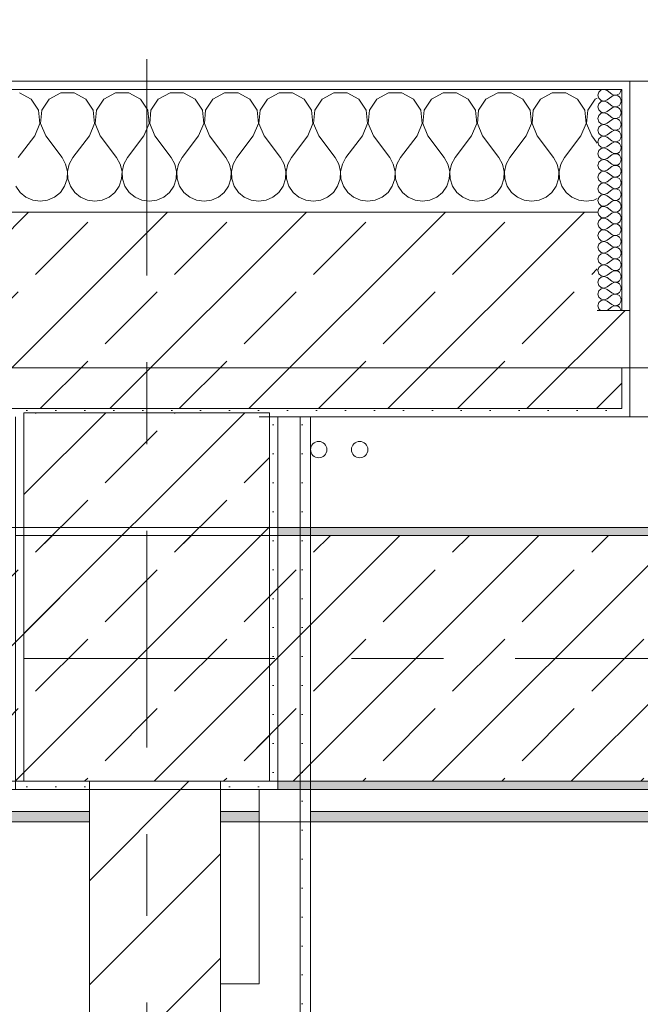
# Model space of a CAD drawing. Header units: metres. Extents: x -3.6 to 84.5, y -11 to 16.8.
# Tile 74 of 256: x 7.6 to 8.3, y 12.7 to 13.9. Entities that reach past the tile are written whole.
import ezdxf

# ---------------------------------------------------------------- set-up
doc = ezdxf.new("R2010")
doc.units = ezdxf.units.M
doc.header["$MEASUREMENT"] = 0
for name, pattern in [('Achse', [0.2, 0.1, -0.05, 0, -0.05]), ('Strichlinie doppelt', [0.546806, 0.264583, -0.105833, 0.070556, -0.105833]), ('Wipeout_Contour', [1, 0, -1])]:
    doc.linetypes.add(name, pattern=pattern)
for name, color, linetype in [('451 - Universal.Achsen Raster', 7, 'Continuous'), ('604 - Struktur.Wand Aussen', 7, 'Continuous'), ('605 - Struktur.Wand Innen', 7, 'Continuous'), ('607 - Struktur.Stütze', 7, 'Continuous'), ('608 - Struktur.Träger', 7, 'Continuous'), ('801 - HKLSE.Heizung_ Klima_ Lüftung', 7, 'Continuous'), ('Neubau_606 - Struktur.Wand Innen Ausbau', 7, 'Continuous'), ('Neubau_653 - Abdeckung.TB Verkofferung', 7, 'Continuous')]:
    doc.layers.add(name, color=color, linetype=linetype)
pattern_1 = [(45, (0, 0), (-0.01767767, 0.01767767), [0, -0.025])]
pattern_2 = [(45, (0, 0), (-0.0848528, 0.0848528), []), (45, (-0.04243, 0.04243), (-0.0848528, 0.0848528), [0.09, -0.03])]
pattern_3 = [(0, (0, 0), (0, 0.08660254), [0, -0.05]), (0, (0.025, 0.0433), (0, 0.08660254), [0, -0.05])]

# ---------------------------------------------------------------- blocks, each defined once
blk = doc.blocks.new('*X18')
at = {"layer": '604 - Struktur.Wand Aussen', "color": 7, "linetype": 'Continuous', "lineweight": 5}
for p, q in [((7.5891, 13.833), (7.5748, 13.8407)), ((7.5981, 13.8195), (7.5891, 13.833)), ((7.6109, 13.833), (7.6019, 13.8195)), ((7.6252, 13.8407), (7.6109, 13.833)), ((7.6415, 13.8407), (7.6252, 13.8407)), ((7.6558, 13.833), (7.6415, 13.8407)), ((7.6648, 13.8195), (7.6558, 13.833)), ((7.6776, 13.833), (7.6686, 13.8195)), ((7.6919, 13.8407), (7.6776, 13.833)), ((7.7081, 13.8407), (7.6919, 13.8407)), ((7.7224, 13.833), (7.7081, 13.8407)), ((7.7314, 13.8195), (7.7224, 13.833)), ((7.7442, 13.833), (7.7352, 13.8195)), ((7.7585, 13.8407), (7.7442, 13.833)), ((7.7748, 13.8407), (7.7585, 13.8407)), ((7.7891, 13.833), (7.7748, 13.8407)), ((7.7981, 13.8195), (7.7891, 13.833)), ((7.8109, 13.833), (7.8019, 13.8195)), ((7.8252, 13.8407), (7.8109, 13.833)), ((7.8415, 13.8407), (7.8252, 13.8407)), ((7.8558, 13.833), (7.8415, 13.8407)), ((7.8648, 13.8195), (7.8558, 13.833)), ((7.8776, 13.833), (7.8686, 13.8195)), ((7.8919, 13.8407), (7.8776, 13.833)), ((7.9081, 13.8407), (7.8919, 13.8407)), ((7.9224, 13.833), (7.9081, 13.8407)), ((7.9314, 13.8195), (7.9224, 13.833)), ((7.9442, 13.833), (7.9352, 13.8195)), ((7.9585, 13.8407), (7.9442, 13.833)), ((7.9748, 13.8407), (7.9585, 13.8407)), ((7.9891, 13.833), (7.9748, 13.8407)), ((7.9981, 13.8195), (7.9891, 13.833)), ((8.0109, 13.833), (8.0019, 13.8195)), ((8.0252, 13.8407), (8.0109, 13.833)), ((8.0415, 13.8407), (8.0252, 13.8407)), ((8.0558, 13.833), (8.0415, 13.8407)), ((8.0648, 13.8195), (8.0558, 13.833)), ((8.0776, 13.833), (8.0686, 13.8195)), ((8.0919, 13.8407), (8.0776, 13.833)), ((8.1081, 13.8407), (8.0919, 13.8407)), ((8.1224, 13.833), (8.1081, 13.8407)), ((8.1314, 13.8195), (8.1224, 13.833)), ((8.1442, 13.833), (8.1352, 13.8195)), ((8.1585, 13.8407), (8.1442, 13.833)), ((8.1748, 13.8407), (8.1585, 13.8407)), ((8.1891, 13.833), (8.1748, 13.8407)), ((8.1981, 13.8195), (8.1891, 13.833)), ((8.2109, 13.833), (8.2019, 13.8195)), ((8.2252, 13.8407), (8.2109, 13.833)), ((8.2415, 13.8407), (8.2252, 13.8407)), ((8.2558, 13.833), (8.2415, 13.8407)), ((8.2648, 13.8195), (8.2558, 13.833)), ((8.2776, 13.833), (8.2686, 13.8195)), ((8.28, 13.8343), (8.2776, 13.833)), ((7.5996, 13.8033), (7.5981, 13.8195)), ((7.6019, 13.8195), (7.6004, 13.8033)), ((7.6663, 13.8033), (7.6648, 13.8195)), ((7.6686, 13.8195), (7.667, 13.8033)), ((7.733, 13.8033), (7.7314, 13.8195)), ((7.7352, 13.8195), (7.7337, 13.8033)), ((7.7996, 13.8033), (7.7981, 13.8195)), ((7.8019, 13.8195), (7.8004, 13.8033)), ((7.8663, 13.8033), (7.8648, 13.8195)), ((7.8686, 13.8195), (7.867, 13.8033)), ((7.933, 13.8033), (7.9314, 13.8195)), ((7.9352, 13.8195), (7.9337, 13.8033)), ((7.9996, 13.8033), (7.9981, 13.8195)), ((8.0019, 13.8195), (8.0004, 13.8033)), ((8.0663, 13.8033), (8.0648, 13.8195)), ((8.0686, 13.8195), (8.067, 13.8033)), ((8.133, 13.8033), (8.1314, 13.8195)), ((8.1352, 13.8195), (8.1337, 13.8033)), ((8.1996, 13.8033), (8.1981, 13.8195)), ((8.2019, 13.8195), (8.2004, 13.8033)), ((8.2663, 13.8033), (8.2648, 13.8195)), ((8.2686, 13.8195), (8.267, 13.8033)), ((7.5933, 13.7883), (7.5996, 13.8033)), ((7.6004, 13.8033), (7.6067, 13.7883)), ((7.66, 13.7883), (7.6663, 13.8033)), ((7.667, 13.8033), (7.6733, 13.7883)), ((7.7267, 13.7883), (7.733, 13.8033)), ((7.7337, 13.8033), (7.74, 13.7883)), ((7.7933, 13.7883), (7.7996, 13.8033)), ((7.8004, 13.8033), (7.8067, 13.7883)), ((7.86, 13.7883), (7.8663, 13.8033)), ((7.867, 13.8033), (7.8733, 13.7883)), ((7.9267, 13.7883), (7.933, 13.8033)), ((7.9337, 13.8033), (7.94, 13.7883)), ((7.9933, 13.7883), (7.9996, 13.8033)), ((8.0004, 13.8033), (8.0067, 13.7883)), ((8.06, 13.7883), (8.0663, 13.8033)), ((8.067, 13.8033), (8.0733, 13.7883)), ((8.1267, 13.7883), (8.133, 13.8033)), ((8.1337, 13.8033), (8.14, 13.7883)), ((8.1933, 13.7883), (8.1996, 13.8033)), ((8.2004, 13.8033), (8.2067, 13.7883)), ((8.26, 13.7883), (8.2663, 13.8033)), ((8.267, 13.8033), (8.2733, 13.7883)), ((7.5933, 13.7883), (7.5733, 13.7617)), ((7.6067, 13.7883), (7.6267, 13.7617)), ((7.66, 13.7883), (7.64, 13.7617)), ((7.6733, 13.7883), (7.6933, 13.7617)), ((7.7267, 13.7883), (7.7067, 13.7617)), ((7.74, 13.7883), (7.76, 13.7617)), ((7.7933, 13.7883), (7.7733, 13.7617)), ((7.8067, 13.7883), (7.8267, 13.7617)), ((7.86, 13.7883), (7.84, 13.7617)), ((7.8733, 13.7883), (7.8933, 13.7617)), ((7.9267, 13.7883), (7.9067, 13.7617)), ((7.94, 13.7883), (7.96, 13.7617)), ((7.9933, 13.7883), (7.9733, 13.7617)), ((8.0067, 13.7883), (8.0267, 13.7617)), ((8.06, 13.7883), (8.04, 13.7617)), ((8.0733, 13.7883), (8.0933, 13.7617)), ((8.1267, 13.7883), (8.1067, 13.7617)), ((8.14, 13.7883), (8.16, 13.7617)), ((8.1933, 13.7883), (8.1733, 13.7617)), ((8.2067, 13.7883), (8.2267, 13.7617)), ((8.26, 13.7883), (8.24, 13.7617)), ((8.2733, 13.7883), (8.28, 13.7794)), ((7.6311, 13.7536), (7.6267, 13.7617)), ((7.64, 13.7617), (7.6355, 13.7536)), ((7.6978, 13.7536), (7.6933, 13.7617)), ((7.7067, 13.7617), (7.7022, 13.7536)), ((7.7645, 13.7536), (7.76, 13.7617)), ((7.7733, 13.7617), (7.7689, 13.7536)), ((7.8311, 13.7536), (7.8267, 13.7617)), ((7.84, 13.7617), (7.8355, 13.7536)), ((7.8978, 13.7536), (7.8933, 13.7617)), ((7.9067, 13.7617), (7.9022, 13.7536)), ((7.9645, 13.7536), (7.96, 13.7617)), ((7.9733, 13.7617), (7.9689, 13.7536)), ((8.0311, 13.7536), (8.0267, 13.7617)), ((8.04, 13.7617), (8.0355, 13.7536)), ((8.0978, 13.7536), (8.0933, 13.7617)), ((8.1067, 13.7617), (8.1022, 13.7536)), ((8.1645, 13.7536), (8.16, 13.7617)), ((8.1733, 13.7617), (8.1689, 13.7536)), ((8.2311, 13.7536), (8.2267, 13.7617)), ((8.24, 13.7617), (8.2355, 13.7536)), ((7.6332, 13.7447), (7.6311, 13.7536)), ((7.6355, 13.7536), (7.6335, 13.7447)), ((7.6999, 13.7447), (7.6978, 13.7536)), ((7.7022, 13.7536), (7.7001, 13.7447)), ((7.7665, 13.7447), (7.7645, 13.7536)), ((7.7689, 13.7536), (7.7668, 13.7447)), ((7.8332, 13.7447), (7.8311, 13.7536)), ((7.8355, 13.7536), (7.8335, 13.7447)), ((7.8999, 13.7447), (7.8978, 13.7536)), ((7.9022, 13.7536), (7.9001, 13.7447)), ((7.9665, 13.7447), (7.9645, 13.7536)), ((7.9689, 13.7536), (7.9668, 13.7447)), ((8.0332, 13.7447), (8.0311, 13.7536)), ((8.0355, 13.7536), (8.0335, 13.7447)), ((8.0999, 13.7447), (8.0978, 13.7536)), ((8.1022, 13.7536), (8.1001, 13.7447)), ((8.1665, 13.7447), (8.1645, 13.7536)), ((8.1689, 13.7536), (8.1668, 13.7447)), ((8.2332, 13.7447), (8.2311, 13.7536)), ((8.2355, 13.7536), (8.2335, 13.7447)), ((7.6298, 13.7268), (7.6328, 13.7355)), ((7.6328, 13.7355), (7.6332, 13.7447)), ((7.6335, 13.7447), (7.6339, 13.7355)), ((7.6339, 13.7355), (7.6369, 13.7268)), ((7.6965, 13.7268), (7.6994, 13.7355)), ((7.6994, 13.7355), (7.6999, 13.7447)), ((7.7001, 13.7447), (7.7006, 13.7355)), ((7.7006, 13.7355), (7.7035, 13.7268)), ((7.7631, 13.7268), (7.7661, 13.7355)), ((7.7661, 13.7355), (7.7665, 13.7447)), ((7.7668, 13.7447), (7.7672, 13.7355)), ((7.7672, 13.7355), (7.7702, 13.7268)), ((7.8298, 13.7268), (7.8328, 13.7355)), ((7.8328, 13.7355), (7.8332, 13.7447)), ((7.8335, 13.7447), (7.8339, 13.7355)), ((7.8339, 13.7355), (7.8369, 13.7268)), ((7.8965, 13.7268), (7.8994, 13.7355)), ((7.8994, 13.7355), (7.8999, 13.7447)), ((7.9001, 13.7447), (7.9006, 13.7355)), ((7.9006, 13.7355), (7.9035, 13.7268)), ((7.9631, 13.7268), (7.9661, 13.7355)), ((7.9661, 13.7355), (7.9665, 13.7447)), ((7.9668, 13.7447), (7.9672, 13.7355)), ((7.9672, 13.7355), (7.9702, 13.7268)), ((8.0298, 13.7268), (8.0328, 13.7355)), ((8.0328, 13.7355), (8.0332, 13.7447)), ((8.0335, 13.7447), (8.0339, 13.7355)), ((8.0339, 13.7355), (8.0369, 13.7268)), ((8.0965, 13.7268), (8.0994, 13.7355)), ((8.0994, 13.7355), (8.0999, 13.7447)), ((8.1001, 13.7447), (8.1006, 13.7355)), ((8.1006, 13.7355), (8.1035, 13.7268)), ((8.1631, 13.7268), (8.1661, 13.7355)), ((8.1661, 13.7355), (8.1665, 13.7447)), ((8.1668, 13.7447), (8.1672, 13.7355)), ((8.1672, 13.7355), (8.1702, 13.7268)), ((8.2298, 13.7268), (8.2328, 13.7355)), ((8.2328, 13.7355), (8.2332, 13.7447)), ((8.2335, 13.7447), (8.2339, 13.7355)), ((8.2339, 13.7355), (8.2369, 13.7268)), ((7.5702, 13.7268), (7.5754, 13.7192)), ((7.6246, 13.7192), (7.6298, 13.7268)), ((7.6369, 13.7268), (7.6421, 13.7192)), ((7.6913, 13.7192), (7.6965, 13.7268)), ((7.7035, 13.7268), (7.7087, 13.7192)), ((7.7579, 13.7192), (7.7631, 13.7268)), ((7.7702, 13.7268), (7.7754, 13.7192)), ((7.8246, 13.7192), (7.8298, 13.7268)), ((7.8369, 13.7268), (7.8421, 13.7192)), ((7.8913, 13.7192), (7.8965, 13.7268)), ((7.9035, 13.7268), (7.9087, 13.7192)), ((7.9579, 13.7192), (7.9631, 13.7268)), ((7.9702, 13.7268), (7.9754, 13.7192)), ((8.0246, 13.7192), (8.0298, 13.7268)), ((8.0369, 13.7268), (8.0421, 13.7192)), ((8.0913, 13.7192), (8.0965, 13.7268)), ((8.1035, 13.7268), (8.1087, 13.7192)), ((8.1579, 13.7192), (8.1631, 13.7268)), ((8.1702, 13.7268), (8.1754, 13.7192)), ((8.2246, 13.7192), (8.2298, 13.7268)), ((8.2369, 13.7268), (8.2421, 13.7192)), ((7.5754, 13.7192), (7.5825, 13.7133)), ((7.5825, 13.7133), (7.5909, 13.7096)), ((7.5909, 13.7096), (7.6, 13.7083)), ((7.6, 13.7083), (7.6091, 13.7096)), ((7.6091, 13.7096), (7.6175, 13.7133)), ((7.6175, 13.7133), (7.6246, 13.7192)), ((7.6421, 13.7192), (7.6491, 13.7133)), ((7.6491, 13.7133), (7.6576, 13.7096)), ((7.6576, 13.7096), (7.6667, 13.7083)), ((7.6667, 13.7083), (7.6758, 13.7096)), ((7.6758, 13.7096), (7.6842, 13.7133)), ((7.6842, 13.7133), (7.6913, 13.7192)), ((7.7087, 13.7192), (7.7158, 13.7133)), ((7.7158, 13.7133), (7.7242, 13.7096)), ((7.7242, 13.7096), (7.7333, 13.7083)), ((7.7333, 13.7083), (7.7424, 13.7096)), ((7.7424, 13.7096), (7.7509, 13.7133)), ((7.7509, 13.7133), (7.7579, 13.7192)), ((7.7754, 13.7192), (7.7825, 13.7133)), ((7.7825, 13.7133), (7.7909, 13.7096)), ((7.7909, 13.7096), (7.8, 13.7083)), ((7.8, 13.7083), (7.8091, 13.7096)), ((7.8091, 13.7096), (7.8175, 13.7133)), ((7.8175, 13.7133), (7.8246, 13.7192)), ((7.8421, 13.7192), (7.8491, 13.7133)), ((7.8491, 13.7133), (7.8576, 13.7096)), ((7.8576, 13.7096), (7.8667, 13.7083)), ((7.8667, 13.7083), (7.8758, 13.7096)), ((7.8758, 13.7096), (7.8842, 13.7133)), ((7.8842, 13.7133), (7.8913, 13.7192)), ((7.9087, 13.7192), (7.9158, 13.7133)), ((7.9158, 13.7133), (7.9242, 13.7096)), ((7.9242, 13.7096), (7.9333, 13.7083)), ((7.9333, 13.7083), (7.9424, 13.7096)), ((7.9424, 13.7096), (7.9509, 13.7133)), ((7.9509, 13.7133), (7.9579, 13.7192)), ((7.9754, 13.7192), (7.9825, 13.7133)), ((7.9825, 13.7133), (7.9909, 13.7096)), ((7.9909, 13.7096), (8, 13.7083)), ((8, 13.7083), (8.0091, 13.7096)), ((8.0091, 13.7096), (8.0175, 13.7133)), ((8.0175, 13.7133), (8.0246, 13.7192)), ((8.0421, 13.7192), (8.0491, 13.7133)), ((8.0491, 13.7133), (8.0576, 13.7096)), ((8.0576, 13.7096), (8.0667, 13.7083)), ((8.0667, 13.7083), (8.0758, 13.7096)), ((8.0758, 13.7096), (8.0842, 13.7133)), ((8.0842, 13.7133), (8.0913, 13.7192)), ((8.1087, 13.7192), (8.1158, 13.7133)), ((8.1158, 13.7133), (8.1242, 13.7096)), ((8.1242, 13.7096), (8.1333, 13.7083)), ((8.1333, 13.7083), (8.1424, 13.7096)), ((8.1424, 13.7096), (8.1509, 13.7133)), ((8.1509, 13.7133), (8.1579, 13.7192)), ((8.1754, 13.7192), (8.1825, 13.7133)), ((8.1825, 13.7133), (8.1909, 13.7096)), ((8.1909, 13.7096), (8.2, 13.7083)), ((8.2, 13.7083), (8.2091, 13.7096)), ((8.2091, 13.7096), (8.2175, 13.7133)), ((8.2175, 13.7133), (8.2246, 13.7192)), ((8.2421, 13.7192), (8.2491, 13.7133)), ((8.2491, 13.7133), (8.2576, 13.7096)), ((8.2576, 13.7096), (8.2667, 13.7083)), ((8.2667, 13.7083), (8.2758, 13.7096)), ((8.2758, 13.7096), (8.28, 13.7115))]:
    blk.add_line(p, q, dxfattribs=at)
blk = doc.blocks.new('*X40')
at = {"layer": '604 - Struktur.Wand Aussen', "color": 7, "linetype": 'Continuous', "lineweight": 5}
for p, q in [((8.2847, 13.8442), (8.2818, 13.8416)), ((8.2885, 13.845), (8.2847, 13.8442)), ((8.2921, 13.8436), (8.2885, 13.845)), ((8.2921, 13.8436), (8.2979, 13.8393)), ((8.3082, 13.8412), (8.309, 13.843)), ((8.309, 13.843), (8.3093, 13.845)), ((8.2818, 13.8416), (8.2807, 13.8379)), ((8.2807, 13.8379), (8.2818, 13.8341)), ((8.2818, 13.8341), (8.2847, 13.8315)), ((8.2847, 13.83), (8.2818, 13.8273)), ((8.2847, 13.8315), (8.2885, 13.8307)), ((8.2885, 13.8307), (8.2847, 13.83)), ((8.2885, 13.8307), (8.2921, 13.8321)), ((8.2921, 13.8293), (8.2885, 13.8307)), ((8.2921, 13.8321), (8.2979, 13.8364)), ((8.2979, 13.8393), (8.2996, 13.8383)), ((8.2996, 13.8374), (8.2979, 13.8364)), ((8.2996, 13.8383), (8.3015, 13.8379)), ((8.3015, 13.8378), (8.2996, 13.8374)), ((8.3015, 13.8379), (8.3035, 13.838)), ((8.3035, 13.8377), (8.3015, 13.8378)), ((8.3035, 13.838), (8.3053, 13.8386)), ((8.3053, 13.8371), (8.3035, 13.8377)), ((8.3053, 13.8386), (8.307, 13.8397)), ((8.307, 13.836), (8.3053, 13.8371)), ((8.307, 13.8397), (8.3082, 13.8412)), ((8.3082, 13.8345), (8.307, 13.836)), ((8.309, 13.8327), (8.3082, 13.8345)), ((8.3093, 13.8307), (8.309, 13.8327)), ((8.309, 13.8288), (8.3093, 13.8307)), ((8.2818, 13.8273), (8.2807, 13.8236)), ((8.2807, 13.8236), (8.2818, 13.8198)), ((8.2818, 13.8198), (8.2847, 13.8172)), ((8.2885, 13.8165), (8.2921, 13.8179)), ((8.2921, 13.8293), (8.2979, 13.825)), ((8.2921, 13.8179), (8.2979, 13.8221)), ((8.2979, 13.825), (8.2996, 13.824)), ((8.2996, 13.8231), (8.2979, 13.8221)), ((8.2996, 13.824), (8.3015, 13.8236)), ((8.3015, 13.8235), (8.2996, 13.8231)), ((8.3015, 13.8236), (8.3035, 13.8237)), ((8.3035, 13.8234), (8.3015, 13.8235)), ((8.3035, 13.8237), (8.3053, 13.8243)), ((8.3053, 13.8228), (8.3035, 13.8234)), ((8.3053, 13.8243), (8.307, 13.8254)), ((8.307, 13.8217), (8.3053, 13.8228)), ((8.307, 13.8254), (8.3082, 13.827)), ((8.3082, 13.8202), (8.307, 13.8217)), ((8.3082, 13.827), (8.309, 13.8288)), ((8.309, 13.8184), (8.3082, 13.8202)), ((8.3093, 13.8164), (8.309, 13.8184)), ((8.2818, 13.813), (8.2807, 13.8093)), ((8.2807, 13.8093), (8.2818, 13.8055)), ((8.2847, 13.8157), (8.2818, 13.813)), ((8.2847, 13.8172), (8.2885, 13.8165)), ((8.2885, 13.8164), (8.2847, 13.8157)), ((8.2921, 13.815), (8.2885, 13.8164)), ((8.2921, 13.815), (8.2979, 13.8107)), ((8.2921, 13.8036), (8.2979, 13.8079)), ((8.2979, 13.8107), (8.2996, 13.8098)), ((8.2996, 13.8088), (8.2979, 13.8079)), ((8.2996, 13.8098), (8.3015, 13.8093)), ((8.3015, 13.8093), (8.2996, 13.8088)), ((8.3015, 13.8093), (8.3035, 13.8094)), ((8.3035, 13.8092), (8.3015, 13.8093)), ((8.3035, 13.8094), (8.3053, 13.81)), ((8.3053, 13.8085), (8.3035, 13.8092)), ((8.3053, 13.81), (8.307, 13.8112)), ((8.307, 13.8074), (8.3053, 13.8085)), ((8.307, 13.8112), (8.3082, 13.8127)), ((8.3082, 13.8059), (8.307, 13.8074)), ((8.3082, 13.8127), (8.309, 13.8145)), ((8.309, 13.8041), (8.3082, 13.8059)), ((8.309, 13.8145), (8.3093, 13.8164)), ((8.2818, 13.7988), (8.2807, 13.795)), ((8.2807, 13.795), (8.2818, 13.7912)), ((8.2818, 13.8055), (8.2847, 13.8029)), ((8.2847, 13.8014), (8.2818, 13.7988)), ((8.2847, 13.8029), (8.2885, 13.8022)), ((8.2885, 13.8021), (8.2847, 13.8014)), ((8.2885, 13.8022), (8.2921, 13.8036)), ((8.2921, 13.8007), (8.2885, 13.8021)), ((8.2921, 13.8007), (8.2979, 13.7964)), ((8.2979, 13.7964), (8.2996, 13.7955)), ((8.2996, 13.7945), (8.2979, 13.7936)), ((8.2996, 13.7955), (8.3015, 13.795)), ((8.3015, 13.795), (8.2996, 13.7945)), ((8.3015, 13.795), (8.3035, 13.7951)), ((8.3035, 13.7949), (8.3015, 13.795)), ((8.3035, 13.7951), (8.3053, 13.7958)), ((8.3053, 13.7942), (8.3035, 13.7949)), ((8.3053, 13.7958), (8.307, 13.7969)), ((8.307, 13.7931), (8.3053, 13.7942)), ((8.307, 13.7969), (8.3082, 13.7984)), ((8.3082, 13.7984), (8.309, 13.8002)), ((8.3093, 13.8021), (8.309, 13.8041)), ((8.309, 13.8002), (8.3093, 13.8021)), ((8.2818, 13.7845), (8.2807, 13.7807)), ((8.2818, 13.7912), (8.2847, 13.7886)), ((8.2847, 13.7871), (8.2818, 13.7845)), ((8.2847, 13.7886), (8.2885, 13.7879)), ((8.2885, 13.7878), (8.2847, 13.7871)), ((8.2885, 13.7879), (8.2921, 13.7893)), ((8.2921, 13.7864), (8.2885, 13.7878)), ((8.2921, 13.7893), (8.2979, 13.7936)), ((8.2921, 13.7864), (8.2979, 13.7821)), ((8.2979, 13.7821), (8.2996, 13.7812)), ((8.3053, 13.7815), (8.307, 13.7826)), ((8.3082, 13.7916), (8.307, 13.7931)), ((8.307, 13.7826), (8.3082, 13.7841)), ((8.309, 13.7898), (8.3082, 13.7916)), ((8.3082, 13.7841), (8.309, 13.7859)), ((8.3093, 13.7879), (8.309, 13.7898)), ((8.309, 13.7859), (8.3093, 13.7879)), ((8.2807, 13.7807), (8.2818, 13.777)), ((8.2818, 13.7702), (8.2807, 13.7664)), ((8.2818, 13.777), (8.2847, 13.7743)), ((8.2847, 13.7728), (8.2818, 13.7702)), ((8.2847, 13.7743), (8.2885, 13.7736)), ((8.2885, 13.7735), (8.2847, 13.7728)), ((8.2885, 13.7736), (8.2921, 13.775)), ((8.2921, 13.7721), (8.2885, 13.7735)), ((8.2921, 13.775), (8.2979, 13.7793)), ((8.2921, 13.7721), (8.2979, 13.7679)), ((8.2996, 13.7802), (8.2979, 13.7793)), ((8.2996, 13.7812), (8.3015, 13.7807)), ((8.3015, 13.7807), (8.2996, 13.7802)), ((8.3015, 13.7807), (8.3035, 13.7808)), ((8.3035, 13.7806), (8.3015, 13.7807)), ((8.3035, 13.7808), (8.3053, 13.7815)), ((8.3053, 13.78), (8.3035, 13.7806)), ((8.307, 13.7788), (8.3053, 13.78)), ((8.3082, 13.7773), (8.307, 13.7788)), ((8.307, 13.7683), (8.3082, 13.7698)), ((8.309, 13.7755), (8.3082, 13.7773)), ((8.3082, 13.7698), (8.309, 13.7716)), ((8.3093, 13.7736), (8.309, 13.7755)), ((8.309, 13.7716), (8.3093, 13.7736)), ((8.2807, 13.7664), (8.2818, 13.7627)), ((8.2818, 13.7627), (8.2847, 13.76)), ((8.2847, 13.7585), (8.2818, 13.7559)), ((8.2847, 13.76), (8.2885, 13.7593)), ((8.2885, 13.7593), (8.2847, 13.7585)), ((8.2885, 13.7593), (8.2921, 13.7607)), ((8.2921, 13.7579), (8.2885, 13.7593)), ((8.2921, 13.7607), (8.2979, 13.765)), ((8.2921, 13.7579), (8.2979, 13.7536)), ((8.2979, 13.7679), (8.2996, 13.7669)), ((8.2996, 13.766), (8.2979, 13.765)), ((8.2996, 13.7669), (8.3015, 13.7665)), ((8.3015, 13.7664), (8.2996, 13.766)), ((8.3015, 13.7665), (8.3035, 13.7666)), ((8.3035, 13.7663), (8.3015, 13.7664)), ((8.3035, 13.7666), (8.3053, 13.7672)), ((8.3053, 13.7657), (8.3035, 13.7663)), ((8.3053, 13.7672), (8.307, 13.7683)), ((8.307, 13.7646), (8.3053, 13.7657)), ((8.3082, 13.763), (8.307, 13.7646)), ((8.309, 13.7612), (8.3082, 13.763)), ((8.3093, 13.7593), (8.309, 13.7612)), ((8.309, 13.7573), (8.3093, 13.7593)), ((8.2818, 13.7559), (8.2807, 13.7521)), ((8.2807, 13.7521), (8.2818, 13.7484)), ((8.2818, 13.7484), (8.2847, 13.7458)), ((8.2847, 13.7458), (8.2885, 13.745)), ((8.2885, 13.745), (8.2921, 13.7464)), ((8.2921, 13.7464), (8.2979, 13.7507)), ((8.2979, 13.7536), (8.2996, 13.7526)), ((8.2996, 13.7517), (8.2979, 13.7507)), ((8.2996, 13.7526), (8.3015, 13.7522)), ((8.3015, 13.7521), (8.2996, 13.7517)), ((8.3015, 13.7522), (8.3035, 13.7523)), ((8.3035, 13.752), (8.3015, 13.7521)), ((8.3035, 13.7523), (8.3053, 13.7529)), ((8.3053, 13.7514), (8.3035, 13.752)), ((8.3053, 13.7529), (8.307, 13.754)), ((8.307, 13.7503), (8.3053, 13.7514)), ((8.307, 13.754), (8.3082, 13.7555)), ((8.3082, 13.7488), (8.307, 13.7503)), ((8.3082, 13.7555), (8.309, 13.7573)), ((8.309, 13.747), (8.3082, 13.7488)), ((8.3093, 13.745), (8.309, 13.747)), ((8.2818, 13.7416), (8.2807, 13.7379)), ((8.2807, 13.7379), (8.2818, 13.7341)), ((8.2847, 13.7442), (8.2818, 13.7416)), ((8.2818, 13.7341), (8.2847, 13.7315)), ((8.2885, 13.745), (8.2847, 13.7442)), ((8.2921, 13.7436), (8.2885, 13.745)), ((8.2921, 13.7436), (8.2979, 13.7393)), ((8.2921, 13.7321), (8.2979, 13.7364)), ((8.2979, 13.7393), (8.2996, 13.7383)), ((8.2996, 13.7374), (8.2979, 13.7364)), ((8.2996, 13.7383), (8.3015, 13.7379)), ((8.3015, 13.7378), (8.2996, 13.7374)), ((8.3015, 13.7379), (8.3035, 13.738)), ((8.3035, 13.7377), (8.3015, 13.7378)), ((8.3035, 13.738), (8.3053, 13.7386)), ((8.3053, 13.7371), (8.3035, 13.7377)), ((8.3053, 13.7386), (8.307, 13.7397)), ((8.307, 13.736), (8.3053, 13.7371)), ((8.307, 13.7397), (8.3082, 13.7412)), ((8.3082, 13.7345), (8.307, 13.736)), ((8.3082, 13.7412), (8.309, 13.743)), ((8.309, 13.7327), (8.3082, 13.7345)), ((8.309, 13.743), (8.3093, 13.745)), ((8.2818, 13.7273), (8.2807, 13.7236)), ((8.2807, 13.7236), (8.2818, 13.7198)), ((8.2847, 13.73), (8.2818, 13.7273)), ((8.2847, 13.7315), (8.2885, 13.7307)), ((8.2885, 13.7307), (8.2847, 13.73)), ((8.2885, 13.7307), (8.2921, 13.7321)), ((8.2921, 13.7293), (8.2885, 13.7307)), ((8.2921, 13.7293), (8.2979, 13.725)), ((8.2921, 13.7179), (8.2979, 13.7221)), ((8.2979, 13.725), (8.2996, 13.724)), ((8.2996, 13.7231), (8.2979, 13.7221)), ((8.2996, 13.724), (8.3015, 13.7236)), ((8.3015, 13.7235), (8.2996, 13.7231)), ((8.3015, 13.7236), (8.3035, 13.7237)), ((8.3035, 13.7234), (8.3015, 13.7235)), ((8.3035, 13.7237), (8.3053, 13.7243)), ((8.3053, 13.7228), (8.3035, 13.7234)), ((8.3053, 13.7243), (8.307, 13.7254)), ((8.307, 13.7217), (8.3053, 13.7228)), ((8.307, 13.7254), (8.3082, 13.727)), ((8.3082, 13.7202), (8.307, 13.7217)), ((8.3082, 13.727), (8.309, 13.7288)), ((8.3093, 13.7307), (8.309, 13.7327)), ((8.309, 13.7288), (8.3093, 13.7307)), ((8.2818, 13.713), (8.2807, 13.7093)), ((8.2818, 13.7198), (8.2847, 13.7172)), ((8.2847, 13.7157), (8.2818, 13.713)), ((8.2847, 13.7172), (8.2885, 13.7165)), ((8.2885, 13.7164), (8.2847, 13.7157)), ((8.2885, 13.7165), (8.2921, 13.7179)), ((8.2921, 13.715), (8.2885, 13.7164)), ((8.2921, 13.715), (8.2979, 13.7107)), ((8.2979, 13.7107), (8.2996, 13.7098)), ((8.2996, 13.7098), (8.3015, 13.7093)), ((8.3035, 13.7094), (8.3053, 13.71)), ((8.3053, 13.71), (8.307, 13.7112)), ((8.307, 13.7112), (8.3082, 13.7127)), ((8.309, 13.7184), (8.3082, 13.7202)), ((8.3082, 13.7127), (8.309, 13.7145)), ((8.3093, 13.7164), (8.309, 13.7184)), ((8.309, 13.7145), (8.3093, 13.7164)), ((8.2807, 13.7093), (8.2818, 13.7055)), ((8.2818, 13.6988), (8.2807, 13.695)), ((8.2818, 13.7055), (8.2847, 13.7029)), ((8.2847, 13.7014), (8.2818, 13.6988)), ((8.2847, 13.7029), (8.2885, 13.7022)), ((8.2885, 13.7021), (8.2847, 13.7014)), ((8.2885, 13.7022), (8.2921, 13.7036)), ((8.2921, 13.7007), (8.2885, 13.7021)), ((8.2921, 13.7036), (8.2979, 13.7079)), ((8.2921, 13.7007), (8.2979, 13.6964)), ((8.2996, 13.7088), (8.2979, 13.7079)), ((8.3015, 13.7093), (8.2996, 13.7088)), ((8.3015, 13.7093), (8.3035, 13.7094)), ((8.3035, 13.7092), (8.3015, 13.7093)), ((8.3053, 13.7085), (8.3035, 13.7092)), ((8.307, 13.7074), (8.3053, 13.7085)), ((8.3082, 13.7059), (8.307, 13.7074)), ((8.307, 13.6969), (8.3082, 13.6984)), ((8.309, 13.7041), (8.3082, 13.7059)), ((8.3082, 13.6984), (8.309, 13.7002)), ((8.3093, 13.7021), (8.309, 13.7041)), ((8.309, 13.7002), (8.3093, 13.7021)), ((8.2807, 13.695), (8.2818, 13.6912)), ((8.2818, 13.6912), (8.2847, 13.6886)), ((8.2847, 13.6871), (8.2818, 13.6845)), ((8.2847, 13.6886), (8.2885, 13.6879)), ((8.2885, 13.6878), (8.2847, 13.6871)), ((8.2885, 13.6879), (8.2921, 13.6893)), ((8.2921, 13.6864), (8.2885, 13.6878)), ((8.2921, 13.6893), (8.2979, 13.6936)), ((8.2921, 13.6864), (8.2979, 13.6821)), ((8.2979, 13.6964), (8.2996, 13.6955)), ((8.2996, 13.6945), (8.2979, 13.6936)), ((8.2996, 13.6955), (8.3015, 13.695)), ((8.3015, 13.695), (8.2996, 13.6945)), ((8.3015, 13.695), (8.3035, 13.6951)), ((8.3035, 13.6949), (8.3015, 13.695)), ((8.3035, 13.6951), (8.3053, 13.6958)), ((8.3053, 13.6942), (8.3035, 13.6949)), ((8.3053, 13.6958), (8.307, 13.6969)), ((8.307, 13.6931), (8.3053, 13.6942)), ((8.3082, 13.6916), (8.307, 13.6931)), ((8.309, 13.6898), (8.3082, 13.6916)), ((8.3082, 13.6841), (8.309, 13.6859)), ((8.3093, 13.6879), (8.309, 13.6898)), ((8.309, 13.6859), (8.3093, 13.6879)), ((8.2818, 13.6845), (8.2807, 13.6807)), ((8.2807, 13.6807), (8.2818, 13.677)), ((8.2818, 13.677), (8.2847, 13.6743)), ((8.2847, 13.6743), (8.2885, 13.6736)), ((8.2885, 13.6735), (8.2847, 13.6728)), ((8.2885, 13.6736), (8.2921, 13.675)), ((8.2921, 13.6721), (8.2885, 13.6735)), ((8.2921, 13.675), (8.2979, 13.6793)), ((8.2979, 13.6821), (8.2996, 13.6812)), ((8.2996, 13.6802), (8.2979, 13.6793)), ((8.2996, 13.6812), (8.3015, 13.6807)), ((8.3015, 13.6807), (8.2996, 13.6802)), ((8.3015, 13.6807), (8.3035, 13.6808)), ((8.3035, 13.6806), (8.3015, 13.6807)), ((8.3035, 13.6808), (8.3053, 13.6815)), ((8.3053, 13.68), (8.3035, 13.6806)), ((8.3053, 13.6815), (8.307, 13.6826)), ((8.307, 13.6788), (8.3053, 13.68)), ((8.307, 13.6826), (8.3082, 13.6841)), ((8.3082, 13.6773), (8.307, 13.6788)), ((8.309, 13.6755), (8.3082, 13.6773)), ((8.3093, 13.6736), (8.309, 13.6755)), ((8.309, 13.6716), (8.3093, 13.6736)), ((8.2818, 13.6702), (8.2807, 13.6664)), ((8.2807, 13.6664), (8.2818, 13.6627)), ((8.2847, 13.6728), (8.2818, 13.6702)), ((8.2818, 13.6627), (8.2847, 13.66)), ((8.2921, 13.6721), (8.2979, 13.6679)), ((8.2921, 13.6607), (8.2979, 13.665)), ((8.2979, 13.6679), (8.2996, 13.6669)), ((8.2996, 13.666), (8.2979, 13.665)), ((8.2996, 13.6669), (8.3015, 13.6665)), ((8.3015, 13.6664), (8.2996, 13.666)), ((8.3015, 13.6665), (8.3035, 13.6666)), ((8.3035, 13.6663), (8.3015, 13.6664)), ((8.3035, 13.6666), (8.3053, 13.6672)), ((8.3053, 13.6657), (8.3035, 13.6663)), ((8.3053, 13.6672), (8.307, 13.6683)), ((8.307, 13.6646), (8.3053, 13.6657)), ((8.307, 13.6683), (8.3082, 13.6698)), ((8.3082, 13.663), (8.307, 13.6646)), ((8.3082, 13.6698), (8.309, 13.6716)), ((8.309, 13.6612), (8.3082, 13.663)), ((8.2818, 13.6559), (8.2807, 13.6521)), ((8.2807, 13.6521), (8.2818, 13.6484)), ((8.2847, 13.6585), (8.2818, 13.6559)), ((8.2847, 13.66), (8.2885, 13.6593)), ((8.2885, 13.6593), (8.2847, 13.6585)), ((8.2885, 13.6593), (8.2921, 13.6607)), ((8.2921, 13.6579), (8.2885, 13.6593)), ((8.2921, 13.6579), (8.2979, 13.6536)), ((8.2921, 13.6464), (8.2979, 13.6507)), ((8.2979, 13.6536), (8.2996, 13.6526)), ((8.2996, 13.6517), (8.2979, 13.6507)), ((8.2996, 13.6526), (8.3015, 13.6522)), ((8.3015, 13.6521), (8.2996, 13.6517)), ((8.3015, 13.6522), (8.3035, 13.6523)), ((8.3035, 13.652), (8.3015, 13.6521)), ((8.3035, 13.6523), (8.3053, 13.6529)), ((8.3053, 13.6514), (8.3035, 13.652)), ((8.3053, 13.6529), (8.307, 13.654)), ((8.307, 13.6503), (8.3053, 13.6514)), ((8.307, 13.654), (8.3082, 13.6555)), ((8.3082, 13.6488), (8.307, 13.6503)), ((8.3082, 13.6555), (8.309, 13.6573)), ((8.3093, 13.6593), (8.309, 13.6612)), ((8.309, 13.6573), (8.3093, 13.6593)), ((8.2818, 13.6416), (8.2807, 13.6379)), ((8.2807, 13.6379), (8.2818, 13.6341)), ((8.2818, 13.6484), (8.2847, 13.6458)), ((8.2847, 13.6442), (8.2818, 13.6416)), ((8.2847, 13.6458), (8.2885, 13.645)), ((8.2885, 13.645), (8.2847, 13.6442)), ((8.2885, 13.645), (8.2921, 13.6464)), ((8.2921, 13.6436), (8.2885, 13.645)), ((8.2921, 13.6436), (8.2979, 13.6393)), ((8.2979, 13.6393), (8.2996, 13.6383)), ((8.2996, 13.6374), (8.2979, 13.6364)), ((8.2996, 13.6383), (8.3015, 13.6379)), ((8.3015, 13.6378), (8.2996, 13.6374)), ((8.3015, 13.6379), (8.3035, 13.638)), ((8.3035, 13.6377), (8.3015, 13.6378)), ((8.3035, 13.638), (8.3053, 13.6386)), ((8.3053, 13.6371), (8.3035, 13.6377)), ((8.3053, 13.6386), (8.307, 13.6397)), ((8.307, 13.6397), (8.3082, 13.6412)), ((8.309, 13.647), (8.3082, 13.6488)), ((8.3082, 13.6412), (8.309, 13.643)), ((8.3093, 13.645), (8.309, 13.647)), ((8.309, 13.643), (8.3093, 13.645)), ((8.2818, 13.6273), (8.2807, 13.6236)), ((8.2818, 13.6341), (8.2847, 13.6315)), ((8.2847, 13.63), (8.2818, 13.6273)), ((8.2847, 13.6315), (8.2885, 13.6307)), ((8.2885, 13.6307), (8.2847, 13.63)), ((8.2885, 13.6307), (8.2921, 13.6321)), ((8.2921, 13.6293), (8.2885, 13.6307)), ((8.2921, 13.6321), (8.2979, 13.6364)), ((8.2921, 13.6293), (8.2979, 13.625)), ((8.307, 13.636), (8.3053, 13.6371)), ((8.3053, 13.6243), (8.307, 13.6254)), ((8.3082, 13.6345), (8.307, 13.636)), ((8.307, 13.6254), (8.3082, 13.627)), ((8.309, 13.6327), (8.3082, 13.6345)), ((8.3082, 13.627), (8.309, 13.6288)), ((8.3093, 13.6307), (8.309, 13.6327)), ((8.309, 13.6288), (8.3093, 13.6307)), ((8.2807, 13.6236), (8.2818, 13.6198)), ((8.2818, 13.6198), (8.2847, 13.6172)), ((8.2847, 13.6157), (8.2818, 13.613)), ((8.2847, 13.6172), (8.2885, 13.6165)), ((8.2885, 13.6164), (8.2847, 13.6157)), ((8.2885, 13.6165), (8.2921, 13.6179)), ((8.2921, 13.615), (8.2885, 13.6164)), ((8.2921, 13.6179), (8.2979, 13.6221)), ((8.2921, 13.615), (8.2979, 13.6107)), ((8.2979, 13.625), (8.2996, 13.624)), ((8.2996, 13.6231), (8.2979, 13.6221)), ((8.2996, 13.624), (8.3015, 13.6236)), ((8.3015, 13.6235), (8.2996, 13.6231)), ((8.3015, 13.6236), (8.3035, 13.6237)), ((8.3035, 13.6234), (8.3015, 13.6235)), ((8.3035, 13.6237), (8.3053, 13.6243)), ((8.3053, 13.6228), (8.3035, 13.6234)), ((8.307, 13.6217), (8.3053, 13.6228)), ((8.3082, 13.6202), (8.307, 13.6217)), ((8.309, 13.6184), (8.3082, 13.6202)), ((8.3082, 13.6127), (8.309, 13.6145)), ((8.3093, 13.6164), (8.309, 13.6184)), ((8.309, 13.6145), (8.3093, 13.6164)), ((8.2818, 13.613), (8.2807, 13.6093)), ((8.2807, 13.6093), (8.2818, 13.6055)), ((8.2818, 13.6055), (8.2847, 13.6029)), ((8.2847, 13.6014), (8.2818, 13.5988)), ((8.2847, 13.6029), (8.2885, 13.6022)), ((8.2885, 13.6021), (8.2847, 13.6014)), ((8.2885, 13.6022), (8.2921, 13.6036)), ((8.2921, 13.6007), (8.2885, 13.6021)), ((8.2921, 13.6036), (8.2979, 13.6079)), ((8.2979, 13.6107), (8.2996, 13.6098)), ((8.2996, 13.6088), (8.2979, 13.6079)), ((8.2996, 13.6098), (8.3015, 13.6093)), ((8.3015, 13.6093), (8.2996, 13.6088)), ((8.3015, 13.6093), (8.3035, 13.6094)), ((8.3035, 13.6092), (8.3015, 13.6093)), ((8.3035, 13.6094), (8.3053, 13.61)), ((8.3053, 13.6085), (8.3035, 13.6092)), ((8.3053, 13.61), (8.307, 13.6112)), ((8.307, 13.6074), (8.3053, 13.6085)), ((8.307, 13.6112), (8.3082, 13.6127)), ((8.3082, 13.6059), (8.307, 13.6074)), ((8.309, 13.6041), (8.3082, 13.6059)), ((8.3093, 13.6021), (8.309, 13.6041)), ((8.309, 13.6002), (8.3093, 13.6021)), ((8.2818, 13.5988), (8.2807, 13.595)), ((8.2807, 13.595), (8.2818, 13.5912)), ((8.2818, 13.5912), (8.2847, 13.5886)), ((8.2885, 13.5879), (8.2921, 13.5893)), ((8.2921, 13.6007), (8.2979, 13.5964)), ((8.2921, 13.5893), (8.2979, 13.5936)), ((8.2979, 13.5964), (8.2996, 13.5955)), ((8.2996, 13.5945), (8.2979, 13.5936)), ((8.2996, 13.5955), (8.3015, 13.595)), ((8.3015, 13.595), (8.2996, 13.5945)), ((8.3015, 13.595), (8.3035, 13.5951)), ((8.3035, 13.5949), (8.3015, 13.595)), ((8.3035, 13.5951), (8.3053, 13.5958)), ((8.3053, 13.5942), (8.3035, 13.5949)), ((8.3053, 13.5958), (8.307, 13.5969)), ((8.307, 13.5931), (8.3053, 13.5942)), ((8.307, 13.5969), (8.3082, 13.5984)), ((8.3082, 13.5916), (8.307, 13.5931)), ((8.3082, 13.5984), (8.309, 13.6002)), ((8.309, 13.5898), (8.3082, 13.5916)), ((8.3093, 13.5879), (8.309, 13.5898)), ((8.2818, 13.5845), (8.2807, 13.5807)), ((8.2807, 13.5807), (8.2818, 13.577)), ((8.2847, 13.5871), (8.2818, 13.5845)), ((8.2847, 13.5886), (8.2885, 13.5879)), ((8.2885, 13.5878), (8.2847, 13.5871)), ((8.2921, 13.5864), (8.2885, 13.5878)), ((8.2921, 13.5864), (8.2979, 13.5821)), ((8.2921, 13.575), (8.2979, 13.5793)), ((8.2979, 13.5821), (8.2996, 13.5812)), ((8.2996, 13.5802), (8.2979, 13.5793)), ((8.2996, 13.5812), (8.3015, 13.5807)), ((8.3015, 13.5807), (8.2996, 13.5802)), ((8.3015, 13.5807), (8.3035, 13.5808)), ((8.3035, 13.5806), (8.3015, 13.5807)), ((8.3035, 13.5808), (8.3053, 13.5815)), ((8.3053, 13.58), (8.3035, 13.5806)), ((8.3053, 13.5815), (8.307, 13.5826)), ((8.307, 13.5788), (8.3053, 13.58)), ((8.307, 13.5826), (8.3082, 13.5841)), ((8.3082, 13.5773), (8.307, 13.5788)), ((8.3082, 13.5841), (8.309, 13.5859)), ((8.309, 13.5755), (8.3082, 13.5773)), ((8.309, 13.5859), (8.3093, 13.5879)), ((8.2818, 13.577), (8.2839, 13.575)), ((8.3091, 13.575), (8.309, 13.5755))]:
    blk.add_line(p, q, dxfattribs=at)

msp = doc.modelspace()

# ---------------------------------------------------------------- hatches: boundary and pattern name
at = {"layer": '604 - Struktur.Wand Aussen', "linetype": 'Continuous', "lineweight": 0, "true_color": 0x000000}
h = msp.add_hatch(dxfattribs=at)
h.set_pattern_fill('Verputz_0001', color=18, style=0, pattern_type=2)
h.set_pattern_definition(pattern_3)
h.paths.add_polyline_path([(7.13, 13.855), (7.13, 13.845), (8.31, 13.845), (8.31, 13.855)])
h = msp.add_hatch(dxfattribs=at)
h.set_pattern_fill('Verputz_0001', color=18, style=0, pattern_type=2)
h.set_pattern_definition(pattern_3)
h.paths.add_polyline_path([(8.31, 13.855), (8.31, 13.575), (8.32, 13.575), (8.32, 13.855)])
h = msp.add_hatch(dxfattribs=at)
h.set_pattern_fill('Beton__Stahlbeton_0001', color=18, style=0, pattern_type=2)
h.set_pattern_definition(pattern_2)
h.paths.add_polyline_path([(7.12, 13.505), (7.13, 13.505), (7.13, 13.455), (8.31, 13.455), (8.31, 13.505), (8.32, 13.505), (8.32, 13.575), (8.31, 13.575), (8.28, 13.575), (8.28, 13.695), (7.16, 13.695), (7.16, 13.575), (7.13, 13.575), (7.12, 13.575)])
h = msp.add_hatch(dxfattribs=at)
h.set_pattern_fill('Gips_0001', color=18, style=0, pattern_type=2)
h.set_pattern_definition(pattern_1)
h.paths.add_polyline_path([(8.31, 13.445), (8.32, 13.445), (8.32, 13.505), (8.31, 13.505)])
h = msp.add_hatch(dxfattribs=at)
h.set_pattern_fill('Gips_0001', color=18, style=0, pattern_type=2)
h.set_pattern_definition(pattern_1)
h.paths.add_polyline_path([(7.89, 13.455), (7.89, 13.445), (8.31, 13.445), (8.31, 13.455)])
at = {"layer": '607 - Struktur.Stütze', "linetype": 'Continuous', "lineweight": 0, "true_color": 0x000000}
h = msp.add_hatch(dxfattribs=at)
h.set_pattern_fill('Gips_0001', color=18, style=0, pattern_type=2)
h.set_pattern_definition(pattern_1)
h.paths.add_polyline_path([(7.57, 13.445), (7.58, 13.445), (7.58, 13.45), (7.88, 13.45), (7.88, 13.445), (7.89, 13.445), (7.89, 13.455), (7.57, 13.455)])
h = msp.add_hatch(dxfattribs=at)
h.set_pattern_fill('Gips_0001', color=18, style=0, pattern_type=2)
h.set_pattern_definition(pattern_1)
h.paths.add_polyline_path([(7.57, 13.445), (7.57, 12.99), (7.66, 12.99), (7.66, 13), (7.58, 13), (7.58, 13.445)])
h = msp.add_hatch(dxfattribs=at)
h.set_pattern_fill('Beton__Stahlbeton_0001', color=18, style=0, pattern_type=2)
h.set_pattern_definition(pattern_2)
h.paths.add_polyline_path([(7.58, 13), (7.88, 13), (7.88, 13.45), (7.58, 13.45)])
h = msp.add_hatch(dxfattribs=at)
h.set_pattern_fill('Gips_0001', color=18, style=0, pattern_type=2)
h.set_pattern_definition(pattern_1)
h.paths.add_polyline_path([(7.88, 13), (7.82, 13), (7.82, 12.99), (7.89, 12.99), (7.89, 13.445), (7.88, 13.445)])
at = {"layer": '608 - Struktur.Träger', "linetype": 'Continuous', "lineweight": 0, "true_color": 0x000000}
h = msp.add_hatch(dxfattribs=at)
h.set_pattern_fill('Gips_0001', color=18, style=0, pattern_type=2)
h.set_pattern_definition(pattern_1)
h.paths.add_polyline_path([(11.17, 13.31), (7.89, 13.31), (7.89, 13.3), (11.17, 13.3)])
h = msp.add_hatch(dxfattribs=at)
h.set_pattern_fill('Gips_0001', color=18, style=0, pattern_type=2)
h.set_pattern_definition(pattern_1)
h.paths.add_polyline_path([(7.89, 13), (7.89, 12.99), (11.17, 12.99), (11.17, 13)])
at = {"layer": 'Neubau_606 - Struktur.Wand Innen Ausbau', "linetype": 'Continuous', "lineweight": 0, "true_color": 0x000000}
h = msp.add_hatch(dxfattribs=at)
h.set_pattern_fill('Gips_0001', color=18, style=0, pattern_type=2)
h.set_pattern_definition(pattern_1)
h.paths.add_polyline_path([(7.93, 13.445), (7.9175, 13.445), (7.9175, 12.7025), (7.93, 12.7025)])
at = {"layer": 'Neubau_653 - Abdeckung.TB Verkofferung', "linetype": 'Continuous', "lineweight": 0, "true_color": 0x000000}
h = msp.add_hatch(dxfattribs=at)
h.set_pattern_fill('Gips_0001', color=18, style=0, pattern_type=2)
h.set_pattern_definition(pattern_1)
h.paths.add_polyline_path([(4.32, 12.9505), (7.8675, 12.9505), (7.8675, 12.963), (4.32, 12.963)])
h = msp.add_hatch(dxfattribs=at)
h.set_pattern_fill('Gips_0001', color=18, style=0, pattern_type=2)
h.set_pattern_definition(pattern_1)
h.paths.add_polyline_path([(7.93, 12.9505), (11.24, 12.9505), (11.24, 12.963), (7.93, 12.963)])

# ---------------------------------------------------------------- linework, layer by layer
at = {"layer": '451 - Universal.Achsen Raster', "color": 160, "linetype": 'Strichlinie doppelt', "lineweight": 9, "true_color": 0x3232ff}
msp.add_line((64.935, 13.15), (-3.175, 13.15), dxfattribs=at)
at = {"layer": '604 - Struktur.Wand Aussen', "color": 7, "linetype": 'Continuous', "lineweight": 5}
for p, q in [((8.31, 13.855), (8.32, 13.855)), ((8.32, 13.855), (8.32, 13.845)), ((8.28, 13.845), (7.16, 13.845)), ((8.28, 13.845), (8.31, 13.845)), ((8.31, 13.575), (8.31, 13.845)), ((8.31, 13.845), (8.31, 13.575)), ((8.32, 13.845), (8.32, 13.705)), ((8.32, 13.705), (8.32, 13.695)), ((8.32, 13.695), (8.32, 13.575)), ((8.28, 13.575), (8.31, 13.575)), ((8.31, 13.575), (8.32, 13.575)), ((8.31, 13.505), (8.32, 13.505)), ((8.32, 13.505), (8.32, 13.455)), ((8.31, 13.445), (8.32, 13.445)), ((8.32, 13.455), (8.32, 13.445))]:
    msp.add_line(p, q, dxfattribs=at)
at = {"layer": '604 - Struktur.Wand Aussen', "color": 7, "linetype": 'Continuous', "lineweight": 13}
for p, q in [((10.72, 13.855), (8.32, 13.855)), ((8.28, 13.695), (7.16, 13.695)), ((8.32, 13.575), (8.32, 13.505)), ((8.31, 13.455), (8.31, 13.505)), ((7.13, 13.455), (8.31, 13.455)), ((8.32, 13.445), (10.72, 13.445))]:
    msp.add_line(p, q, dxfattribs=at)
at = {"layer": '604 - Struktur.Wand Aussen', "color": 7, "linetype": 'Continuous', "lineweight": 5, "flags": 128}
for points in [[(8.31, 13.855), (7.13, 13.855)], [(7.89, 13.445), (8.31, 13.445)]]:
    msp.add_lwpolyline(points, dxfattribs=at)
at = {"layer": '607 - Struktur.Stütze', "color": 7, "linetype": 'Continuous', "lineweight": 5, "flags": 128}
for points in [[(7.57, 13.445), (7.57, 12.99), (7.66, 12.99)], [(7.82, 12.99), (7.89, 12.99), (7.89, 13.445)]]:
    msp.add_lwpolyline(points, dxfattribs=at)
at = {"layer": '607 - Struktur.Stütze', "color": 7, "linetype": 'Continuous', "lineweight": 13, "flags": 128}
msp.add_lwpolyline([(7.58, 13), (7.88, 13), (7.88, 13.45), (7.58, 13.45)], close=True, dxfattribs=at)
at = {"layer": '608 - Struktur.Träger', "color": 7, "linetype": 'Continuous', "lineweight": 13}
for p, q in [((0.38, 13.31), (11.48, 13.31)), ((7.89, 13.3), (7.57, 13.3)), ((11.17, 13.3), (7.89, 13.3))]:
    msp.add_line(p, q, dxfattribs=at)
at = {"layer": '608 - Struktur.Träger', "color": 7, "linetype": 'Continuous', "lineweight": 5}
for p, q in [((7.89, 13.31), (7.89, 13.3)), ((11.17, 13.31), (7.89, 13.31)), ((7.89, 13), (7.89, 12.99)), ((11.17, 12.99), (7.89, 12.99))]:
    msp.add_line(p, q, dxfattribs=at)
at = {"layer": '608 - Struktur.Träger', "color": 7, "linetype": 'Achse', "lineweight": 9}
msp.add_line((0.38, 13.15), (11.48, 13.15), dxfattribs=at)
at = {"layer": '801 - HKLSE.Heizung_ Klima_ Lüftung', "color": 7, "linetype": 'Continuous', "lineweight": 5}
for centre in [(7.94, 13.405), (7.99, 13.405)]:
    msp.add_circle(centre, 0.01, dxfattribs=at)
at = {"layer": 'Neubau_606 - Struktur.Wand Innen Ausbau', "color": 1, "linetype": 'Continuous', "lineweight": 5}
for p, q in [((7.9175, 12.7525), (7.9175, 13.445)), ((7.9175, 12.7025), (7.9175, 12.7525))]:
    msp.add_line(p, q, dxfattribs=at)
at = {"layer": 'Neubau_606 - Struktur.Wand Innen Ausbau', "color": 1, "linetype": 'Continuous', "lineweight": 5, "flags": 128}
for points in [[(7.9175, 13.445), (7.8675, 13.445)], [(7.93, 13.445), (7.9175, 13.445)], [(7.93, 12.69), (7.93, 13.445)], [(7.8675, 12.99), (7.8675, 12.7525)]]:
    msp.add_lwpolyline(points, dxfattribs=at)
at = {"layer": 'Neubau_653 - Abdeckung.TB Verkofferung', "color": 1, "linetype": 'Continuous', "lineweight": 9}
for p, q in [((0.7025, 13.505), (11.24, 13.505)), ((0.7025, 12.9505), (11.24, 12.9505))]:
    msp.add_line(p, q, dxfattribs=at)
at = {"layer": 'Neubau_653 - Abdeckung.TB Verkofferung', "color": 1, "linetype": 'Continuous', "lineweight": 5}
for p, q in [((7.8675, 12.99), (4.32, 12.99)), ((11.24, 12.99), (7.93, 12.99)), ((7.8675, 12.963), (4.32, 12.963)), ((11.24, 12.963), (7.93, 12.963)), ((7.8675, 12.9505), (4.32, 12.9505)), ((11.24, 12.9505), (7.93, 12.9505))]:
    msp.add_line(p, q, dxfattribs=at)
at = {"layer": 'Neubau_653 - Abdeckung.TB Verkofferung', "color": 1, "linetype": 'Continuous', "lineweight": 5, "flags": 128}
for points in [[(7.8675, 12.99), (7.8675, 12.963), (7.8675, 12.9505)], [(7.93, 12.99), (7.93, 12.963), (7.93, 12.9505)]]:
    msp.add_lwpolyline(points, dxfattribs=at)

# ---------------------------------------------------------------- block references
at = {"layer": '604 - Struktur.Wand Aussen', "color": 7, "lineweight": 18}
for name in ['*X40', '*X18']:
    msp.add_blockref(name, (0, 0), dxfattribs=at)

# ---------------------------------------------------------------- next in the draw order: wipeouts: each hides what was drawn before it
at = {"color": 254, "linetype": 'Wipeout_Contour', "lineweight": 0, "ltscale": 53.275121}
msp.add_wipeout([(7.82, 13), (7.66, 13), (7.66, 8.6), (7.82, 8.6)], dxfattribs=at).dxf.layer = '605 - Struktur.Wand Innen'

# ---------------------------------------------------------------- next in the draw order: hatches: boundary and pattern name
at = {"layer": '605 - Struktur.Wand Innen', "linetype": 'Continuous', "lineweight": 0, "true_color": 0x000000}
h = msp.add_hatch(dxfattribs=at)
h.set_pattern_fill('MW_Ziegel_0001', color=18, style=0, pattern_type=2)
h.set_pattern_definition([(45, (0, 0), (-0.0636396, 0.0636396), [])])
h.paths.add_polyline_path([(7.82, 13), (7.66, 13), (7.66, 8.6), (7.82, 8.6)])
at = {"layer": '608 - Struktur.Träger', "linetype": 'Continuous', "lineweight": 0, "true_color": 0x000000}
h = msp.add_hatch(dxfattribs=at)
h.set_pattern_fill('Beton__Stahlbeton_0001', color=18, style=0, pattern_type=2)
h.set_pattern_definition(pattern_2)
h.paths.add_polyline_path([(0.38, 13), (0.69, 13), (3.97, 13), (4.29, 13), (7.57, 13), (7.89, 13), (11.17, 13), (11.48, 13), (11.48, 13.3), (11.17, 13.3), (7.89, 13.3), (7.57, 13.3), (4.29, 13.3), (3.97, 13.3), (0.69, 13.3), (0.38, 13.3)])

# ---------------------------------------------------------------- next in the draw order: linework, layer by layer
at = {"layer": '451 - Universal.Achsen Raster', "color": 160, "linetype": 'Strichlinie doppelt', "lineweight": 9, "true_color": 0x3232ff}
msp.add_line((7.73, -10.585), (7.73, 16.355), dxfattribs=at)
at = {"layer": '605 - Struktur.Wand Innen', "color": 7, "linetype": 'Continuous', "lineweight": 18, "flags": 128}
for points in [[(7.66, 13), (7.66, 8.6)], [(7.82, 8.6), (7.82, 13)]]:
    msp.add_lwpolyline(points, dxfattribs=at)
at = {"layer": '608 - Struktur.Träger', "color": 7, "linetype": 'Continuous', "lineweight": 13}
msp.add_line((0.38, 12.99), (11.48, 12.99), dxfattribs=at)
at = {"layer": '608 - Struktur.Träger', "color": 7, "linetype": 'Continuous', "lineweight": 13, "flags": 128}
msp.add_lwpolyline([(11.48, 13), (11.17, 13), (7.89, 13), (7.57, 13), (4.29, 13), (3.97, 13), (0.69, 13), (0.38, 13)], dxfattribs=at)
at = {"layer": 'Neubau_606 - Struktur.Wand Innen Ausbau', "color": 1, "linetype": 'Continuous', "lineweight": 5, "flags": 128}
for points in [[(7.8675, 12.7525), (7.82, 12.7525)], [(7.82, 12.7025), (7.82, 12.7525)]]:
    msp.add_lwpolyline(points, dxfattribs=at)

doc.saveas('drawing.dxf')
